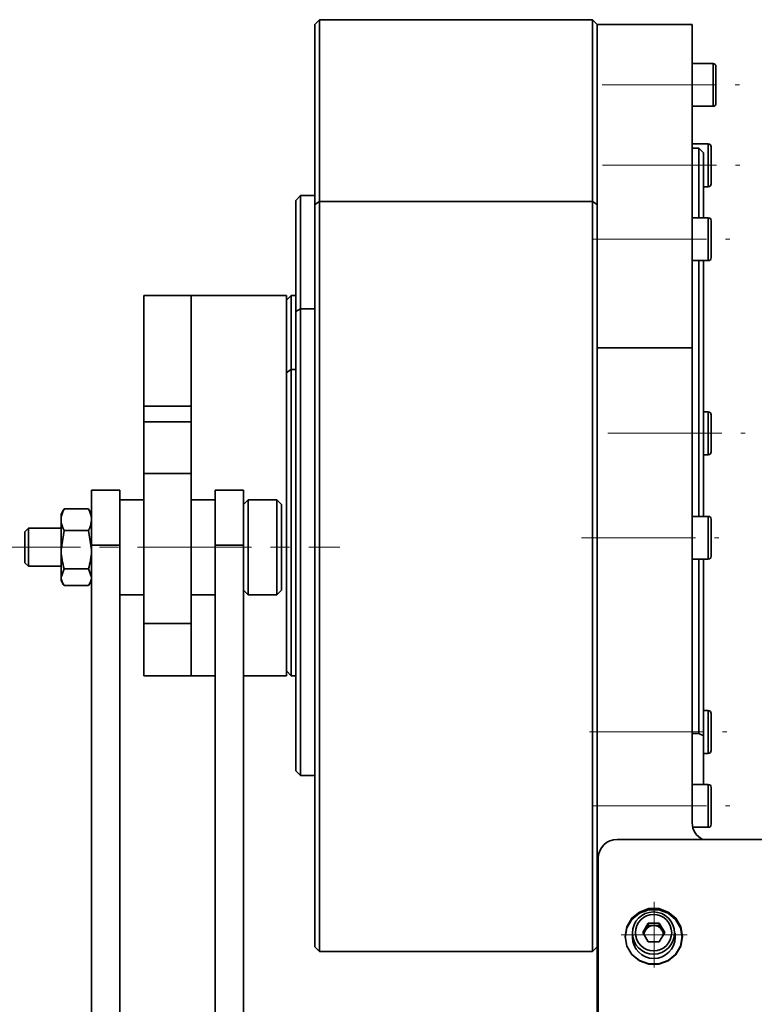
# Model space of a CAD drawing. Header units: millimetres. Extents: x -594 to 604, y -420 to 420.
# Tile 41 of 43: x 102 to 179, y 230 to 333. Entities that reach past the tile are written whole.
import ezdxf

# ---------------------------------------------------------------- set-up
doc = ezdxf.new("R2010")
doc.units = ezdxf.units.MM
doc.linetypes.add('点画线', pattern=[18, 12, -2, 2, -2])
doc.layers.add('中心线层', color=1, linetype='点画线', lineweight=18)
doc.layers.add('粗实线层', color=7, linetype='Continuous', lineweight=35)

msp = doc.modelspace()

# ---------------------------------------------------------------- linework, layer by layer
at = {"layer": '中心线层'}
for p, q in [((162.892, 326.479), (177.359, 326.479)), ((162.931, 318.02), (177.398, 318.02)), ((161.878, 310.25), (176.345, 310.25)), ((163.488, 289.83), (177.955, 289.83)), ((160.717, 278.841), (175.184, 278.841)), ((96.027, 277.843), (135.291, 277.843)), ((161.562, 258.421), (176.029, 258.421)), ((161.878, 250.651), (176.345, 250.651)), ((168.37, 233.637), (168.37, 240.561)), ((164.908, 237.099), (171.832, 237.099))]:
    msp.add_line(p, q, dxfattribs=at)
at = {"layer": '粗实线层'}
for p, q in [((133.178, 333.336), (132.678, 332.836)), ((132.678, 313.909), (132.678, 332.836)), ((161.878, 333.336), (133.178, 333.336)), ((133.178, 314.214), (133.178, 333.336)), ((162.378, 332.836), (161.878, 333.336)), ((161.878, 314.214), (161.878, 333.336)), ((172.378, 332.836), (162.378, 332.836)), ((162.378, 313.909), (162.378, 332.836)), ((162.378, 298.817), (162.378, 332.836)), ((172.378, 298.817), (172.378, 332.836)), ((174.566, 328.729), (172.378, 328.729)), ((174.566, 326.932), (174.566, 328.729)), ((174.878, 328.416), (174.878, 324.541)), ((174.566, 324.229), (174.566, 326.932)), ((172.378, 324.229), (174.566, 324.229)), ((174.066, 320.27), (172.378, 320.27)), ((174.066, 318.474), (174.066, 320.27)), ((173.078, 319.836), (172.378, 319.836)), ((173.578, 319.336), (173.078, 319.836)), ((173.078, 319.836), (173.078, 312.5)), ((173.578, 319.336), (173.578, 312.5)), ((174.378, 319.958), (174.378, 316.083)), ((174.066, 315.77), (174.066, 318.474)), ((131.178, 314.836), (130.678, 314.336)), ((132.678, 314.836), (131.178, 314.836)), ((131.178, 302.933), (131.178, 314.836)), ((173.578, 315.77), (174.066, 315.77)), ((130.678, 302.628), (130.678, 314.336)), ((133.178, 314.214), (132.678, 313.909)), ((132.678, 313.909), (132.678, 235.836)), ((161.878, 314.214), (133.178, 314.214)), ((133.178, 314.214), (133.178, 235.336)), ((162.378, 313.909), (161.878, 314.214)), ((161.878, 314.214), (161.878, 235.336)), ((162.378, 313.909), (162.378, 289.291)), ((174.066, 312.5), (172.378, 312.5)), ((174.066, 310.704), (174.066, 312.5)), ((174.378, 312.188), (174.378, 308.313)), ((174.066, 308), (174.066, 310.704)), ((172.378, 308), (174.066, 308)), ((173.078, 308), (173.078, 281.091)), ((173.578, 308), (173.578, 281.091)), ((119.678, 304.336), (114.678, 304.336)), ((114.678, 292.678), (114.678, 304.336)), ((129.678, 304.336), (119.678, 304.336)), ((119.678, 292.678), (119.678, 304.336)), ((119.678, 304.336), (119.678, 292.678)), ((130.178, 304.336), (129.678, 303.836)), ((129.678, 304.336), (129.678, 264.336)), ((130.678, 304.336), (130.178, 304.336)), ((130.178, 296.531), (130.178, 304.336)), ((131.178, 302.933), (130.678, 302.628)), ((130.678, 302.628), (130.678, 254.336)), ((132.678, 302.933), (131.178, 302.933)), ((131.178, 302.933), (131.178, 253.836)), ((162.378, 298.817), (172.378, 298.817)), ((172.378, 248.862), (172.378, 298.817)), ((130.178, 296.531), (129.678, 296.226)), ((130.678, 296.531), (130.178, 296.531)), ((130.178, 296.531), (130.178, 264.336)), ((114.678, 292.678), (119.678, 292.678)), ((114.678, 291.022), (114.678, 292.678)), ((119.678, 292.678), (119.678, 291.022)), ((174.066, 292.08), (173.578, 292.08)), ((174.066, 290.283), (174.066, 292.08)), ((119.678, 291.022), (114.678, 291.022)), ((114.678, 285.595), (114.678, 291.022)), ((119.678, 285.595), (119.678, 291.022)), ((174.378, 291.767), (174.378, 287.892)), ((174.066, 287.58), (174.066, 290.283)), ((162.378, 289.291), (162.378, 210.048)), ((173.578, 287.58), (174.066, 287.58)), ((114.678, 285.595), (119.678, 285.595)), ((114.678, 269.843), (114.678, 285.595)), ((119.678, 269.843), (119.678, 285.595)), ((112.178, 283.843), (109.178, 283.843)), ((109.178, 278.069), (109.178, 283.843)), ((112.178, 283.843), (112.178, 278.069)), ((125.178, 283.843), (122.178, 283.843)), ((122.178, 278.069), (122.178, 283.843)), ((125.178, 283.843), (125.178, 278.069)), ((114.678, 282.843), (112.178, 282.843)), ((122.178, 282.843), (119.678, 282.843)), ((125.678, 282.843), (125.178, 282.343)), ((128.678, 282.843), (125.678, 282.843)), ((125.678, 282.843), (125.678, 276.133)), ((129.178, 282.343), (128.678, 282.843)), ((128.678, 276.133), (128.678, 282.843)), ((106.21, 281.744), (105.978, 281.343)), ((106.236, 281.729), (106.291, 281.873)), ((108.866, 281.873), (106.291, 281.873)), ((108.921, 281.729), (108.866, 281.873)), ((109.178, 281.343), (108.947, 281.744)), ((129.178, 282.343), (129.178, 276.304)), ((105.978, 280.735), (105.978, 281.343)), ((105.978, 280.735), (105.978, 277.582)), ((174.066, 281.091), (172.378, 281.091)), ((174.066, 279.295), (174.066, 281.091)), ((174.378, 280.779), (174.378, 276.904)), ((102.557, 279.843), (102.178, 279.464)), ((105.978, 279.843), (102.557, 279.843)), ((102.557, 279.843), (102.557, 277.159)), ((102.178, 279.464), (102.178, 276.222)), ((106.291, 279.597), (105.978, 277.582)), ((108.866, 279.597), (106.291, 279.597)), ((108.866, 279.597), (109.178, 277.582)), ((174.066, 276.591), (174.066, 279.295)), ((105.978, 277.582), (105.978, 274.69)), ((109.178, 278.069), (109.178, 210.048)), ((112.178, 278.069), (109.178, 278.069)), ((112.178, 223.066), (112.178, 278.069)), ((122.178, 278.069), (122.178, 223.066)), ((125.178, 278.069), (122.178, 278.069)), ((125.178, 278.069), (125.178, 210.048)), ((102.557, 277.159), (102.557, 275.843)), ((172.378, 276.591), (174.066, 276.591)), ((173.078, 276.591), (173.078, 258.261)), ((173.578, 276.591), (173.578, 258.014)), ((102.178, 276.222), (102.557, 275.843)), ((102.557, 275.843), (105.978, 275.843)), ((106.291, 275.567), (105.978, 274.69)), ((108.866, 275.567), (106.291, 275.567)), ((108.866, 275.567), (109.178, 274.69)), ((125.678, 276.133), (125.678, 272.843)), ((128.678, 272.843), (128.678, 276.133)), ((129.178, 276.304), (129.178, 273.343)), ((105.978, 274.69), (105.978, 274.343)), ((105.978, 274.343), (106.21, 273.941)), ((108.866, 273.812), (106.291, 273.812)), ((108.947, 273.941), (109.178, 274.343)), ((112.178, 272.843), (114.678, 272.843)), ((119.678, 272.843), (122.178, 272.843)), ((125.178, 273.343), (125.678, 272.843)), ((125.678, 272.843), (128.678, 272.843)), ((128.678, 272.843), (129.178, 273.343)), ((114.678, 269.843), (119.678, 269.843)), ((114.678, 264.336), (114.678, 269.843)), ((119.678, 264.336), (119.678, 269.843)), ((119.678, 269.843), (119.678, 264.336)), ((114.678, 264.336), (119.678, 264.336)), ((119.678, 264.336), (122.178, 264.336)), ((125.178, 264.336), (129.678, 264.336)), ((129.678, 264.836), (130.178, 264.336)), ((130.178, 264.336), (130.678, 264.336)), ((174.066, 260.671), (173.578, 260.671)), ((174.066, 258.874), (174.066, 260.671)), ((174.378, 260.358), (174.378, 256.483)), ((172.378, 258.261), (173.078, 258.261)), ((173.578, 252.901), (173.578, 258.014)), ((174.066, 256.171), (174.066, 258.874)), ((173.578, 256.171), (174.066, 256.171)), ((130.678, 254.336), (131.178, 253.836)), ((131.178, 253.836), (132.678, 253.836)), ((174.066, 252.901), (172.378, 252.901)), ((174.066, 251.104), (174.066, 252.901)), ((174.378, 252.588), (174.378, 248.713)), ((174.066, 248.401), (174.066, 251.104)), ((172.435, 248.401), (174.066, 248.401)), ((202.178, 247.105), (164.489, 247.105)), ((162.489, 245.146), (162.489, 210.048)), ((167.179, 237.321), (167.756, 238.3)), ((167.756, 238.3), (168.911, 238.3)), ((167.756, 238.079), (167.756, 238.3)), ((168.911, 238.3), (169.488, 237.321)), ((168.911, 238.079), (168.911, 238.3)), ((166.084, 237.258), (166.084, 236.817)), ((167.756, 236.341), (167.179, 237.321)), ((167.244, 237.21), (167.467, 237.589)), ((167.467, 237.589), (167.756, 238.079)), ((167.756, 238.079), (168.334, 238.079)), ((168.334, 238.079), (168.911, 238.079)), ((168.911, 238.079), (169.2, 237.589)), ((169.488, 237.321), (168.911, 236.341)), ((169.2, 237.589), (169.423, 237.21)), ((170.584, 236.817), (170.584, 237.258)), ((168.911, 236.341), (167.756, 236.341)), ((132.678, 235.836), (133.178, 235.336)), ((133.178, 235.336), (161.878, 235.336)), ((161.878, 235.336), (162.378, 235.836))]:
    msp.add_line(p, q, dxfattribs=at)
for points in [[(171.359, 236.918), (171.176, 237.931), (170.651, 238.823), (169.846, 239.484), (168.859, 239.836), (167.808, 239.836), (166.821, 239.484), (166.016, 238.823), (165.491, 237.931), (165.309, 236.918), (165.491, 235.905), (166.016, 235.013), (166.821, 234.352), (167.808, 234), (168.859, 234), (169.846, 234.352), (170.651, 235.013), (171.176, 235.905), (171.359, 236.918)], [(171.334, 236.913), (171.153, 237.918), (170.632, 238.802), (169.834, 239.458), (168.854, 239.807), (167.813, 239.807), (166.834, 239.458), (166.035, 238.802), (165.514, 237.918), (165.334, 236.913), (165.514, 235.908), (166.035, 235.024), (166.834, 234.368), (167.813, 234.019), (168.854, 234.019), (169.834, 234.368), (170.632, 235.024), (171.153, 235.908), (171.334, 236.913)], [(171.334, 236.817), (171.153, 237.822), (170.632, 238.706), (169.834, 239.362), (168.854, 239.711), (167.813, 239.711), (166.834, 239.362), (166.035, 238.706), (165.514, 237.822), (165.334, 236.817)]]:
    msp.add_lwpolyline(points, dxfattribs=at)
for centre, radius in [((168.304, 237.27), 2.221), ((168.308, 237.311), 1.912)]:
    msp.add_circle(centre, radius, dxfattribs=at)
for centre, radius, start, end in [((174.566, 328.416), 0.312, 0, 90), ((174.566, 324.541), 0.312, 270, 0), ((174.066, 319.958), 0.312, 0, 90), ((174.066, 316.083), 0.312, 270, 0), ((174.066, 312.188), 0.313, 360, 90), ((174.066, 308.313), 0.313, 270, 0), ((174.066, 291.767), 0.313, 0, 90), ((174.066, 287.892), 0.313, 270, 0), ((174.066, 280.779), 0.313, 0, 90), ((174.066, 276.904), 0.313, 270, 0), ((174.066, 260.358), 0.312, 0, 90), ((174.066, 256.483), 0.312, 270, 0), ((174.066, 252.588), 0.313, 360, 90), ((174.336, 248.872), 1.957, 180.29306, 244.56786), ((174.066, 248.713), 0.313, 270, 360), ((164.468, 245.125), 1.98, 89.41309, 179.40081), ((168.297, 237.099), 0.963, 149.42172, 182.51341), ((168.33, 237.075), 1.004, 89.78158, 149.19651), ((168.337, 237.075), 1.004, 30.80349, 90.21842), ((168.37, 237.099), 0.964, 357.49292, 30.57194), ((168.334, 236.849), 2.25, 180.7962, 359.2038)]:
    msp.add_arc(centre, radius, start, end, dxfattribs=at)
for points, knots in [([(105.978, 280.735), (105.983, 280.838), (106, 281.224), (106.168, 281.599), (106.291, 281.873)], [0, 0, 0, 0, 0.3195753, 1.1896325, 1.1896325, 1.1896325, 1.1896325]), ([(109.178, 280.735), (109.174, 280.838), (109.157, 281.224), (108.989, 281.599), (108.866, 281.873)], [0, 0, 0, 0, 0.3195753, 1.1896325, 1.1896325, 1.1896325, 1.1896325]), ([(106.291, 279.597), (106.244, 279.692), (106.061, 280.063), (106.013, 280.449), (105.978, 280.735)], [0, 0, 0, 0, 0.3059258, 1.1878246, 1.1878246, 1.1878246, 1.1878246]), ([(108.866, 279.597), (108.913, 279.692), (109.096, 280.063), (109.143, 280.449), (109.178, 280.735)], [0, 0, 0, 0, 0.3059258, 1.1878246, 1.1878246, 1.1878246, 1.1878246]), ([(105.978, 277.582), (105.979, 277.534), (105.983, 276.854), (106.143, 276.187), (106.291, 275.567)], [0, 0, 0, 0, 0.1433958, 2.0434254, 2.0434254, 2.0434254, 2.0434254]), ([(109.178, 277.582), (109.178, 277.534), (109.174, 276.854), (109.014, 276.187), (108.866, 275.567)], [0, 0, 0, 0, 0.1433958, 2.0434254, 2.0434254, 2.0434254, 2.0434254]), ([(105.978, 274.69), (105.979, 274.669), (105.983, 274.373), (106.143, 274.082), (106.291, 273.812)], [0, 0, 0, 0, 0.06593739, 0.93962402, 0.93962402, 0.93962402, 0.93962402]), ([(109.178, 274.69), (109.178, 274.669), (109.174, 274.373), (109.014, 274.082), (108.866, 273.812)], [0, 0, 0, 0, 0.06593739, 0.93962402, 0.93962402, 0.93962402, 0.93962402]), ([(173.078, 258.261), (173.174, 258.215), (173.343, 258.133), (173.507, 258.05), (173.578, 258.014)], [0, 0, 0, 0, 0.31409062, 0.55750594, 0.55750594, 0.55750594, 0.55750594])]:
    msp.add_open_spline(points, degree=3, knots=knots, dxfattribs=at)

doc.saveas('drawing.dxf')
